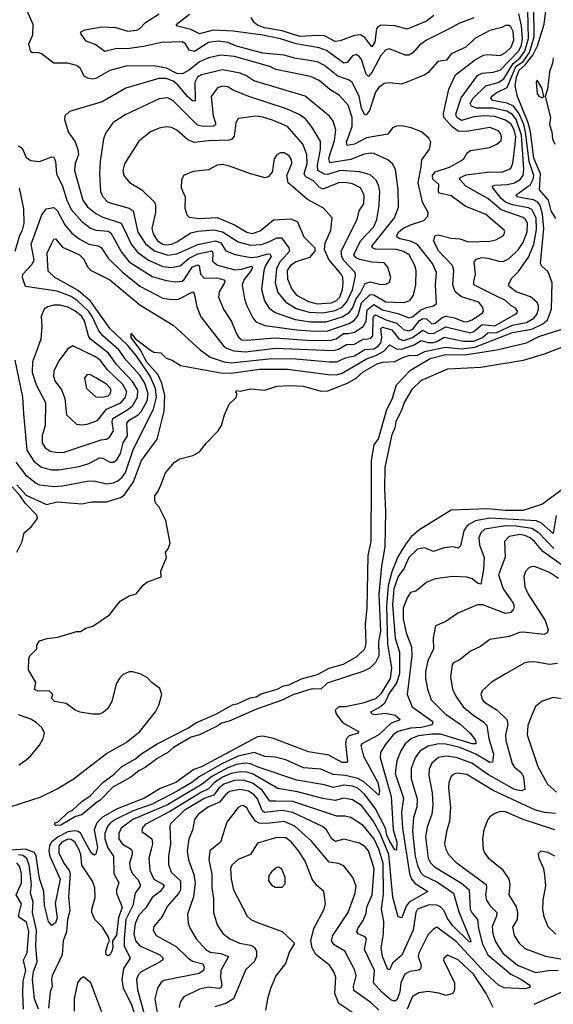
# Model space of a CAD drawing. Extents: x 1246230 to 1426786, y 660032 to 763141.
# Tile 148 of 256: x 1287202 to 1290237, y 711423 to 717022. Entities that reach past the tile are written whole.
import ezdxf

# ---------------------------------------------------------------- set-up
doc = ezdxf.new("R2010")
doc.units = 0

msp = doc.modelspace()

# ---------------------------------------------------------------- linework, layer by layer
at = {"layer": '0CON10XD'}
for points in [[(1289072.3, 715237.7), (1289105, 715244.2), (1289155, 715276.7), (1289171.6, 715308.4), (1289177.4, 715372.6), (1289215, 715402.2), (1289265, 715371.4), (1289351.7, 715351.7), (1289415, 715326.1), (1289435, 715333), (1289480.6, 715369.4), (1289515, 715386.3), (1289555, 715395.4), (1289571.7, 715408.3), (1289566.7, 715515), (1289571.4, 715585), (1289550.2, 715635), (1289463.5, 715743.5), (1289425, 715763.1), (1289362.9, 715775), (1289349.1, 715785), (1289347.1, 715795), (1289358, 715815), (1289380.8, 715835), (1289423.7, 715856.3), (1289499.4, 715880.6), (1289523.1, 715905), (1289524.4, 715925), (1289493.6, 715983.6), (1289468.8, 716095), (1289484.2, 716185.8), (1289489.6, 716225), (1289533.1, 716285), (1289540, 716325), (1289528.8, 716348.8), (1289486.2, 716385), (1289427.5, 716407.5), (1289375, 716418.5), (1289345, 716416.9), (1289322.8, 716407.2), (1289295, 716370.4), (1289175, 716349.3), (1289105, 716314.1), (1289065, 716305.6), (1289060, 716325), (1289091.8, 716415), (1289093.2, 716465), (1289070.5, 716535), (1289020.6, 716590.6), (1288965.6, 716625.6), (1288905.2, 716675.2), (1288855, 716698.4), (1288658.1, 716738.1), (1288625, 716755.7), (1288423.1, 716813.1), (1288345, 716820.6), (1288275, 716804.8), (1288225, 716782.5), (1288165, 716735.2), (1288125, 716713.4), (1288095, 716716.1), (1288036.8, 716746.8), (1287965, 716760), (1287805, 716758.1), (1287715, 716733.3), (1287635, 716687.8), (1287615, 716683.4), (1287588.5, 716688.5), (1287569.7, 716699.7), (1287545.4, 716745.4), (1287525, 716761.1), (1287475, 716774.5), (1287395.5, 716775.5), (1287325, 716827.2), (1287305, 716834.6), (1287275, 716833.1), (1287265, 716840), (1287254.5, 716885), (1287275.5, 716935), (1287277.5, 716995), (1287208.6, 717155)], [(1287099.2, 712530.8), (1287318.3, 712601.7), (1287415, 712648.1), (1287505, 712703.1), (1287695, 712848.9), (1287807.7, 712912.3), (1287884.2, 712975), (1287974.2, 713085.8), (1287993.8, 713125), (1288010, 713185), (1287999.3, 713219.3), (1287952.3, 713252.3), (1287928.8, 713278.8), (1287890.8, 713300.8), (1287845, 713314.3), (1287825, 713314.3), (1287790.7, 713299.3), (1287770.7, 713279.3), (1287750, 713245), (1287726, 713145), (1287703.8, 713105), (1287677, 713083), (1287655, 713074), (1287615, 713073.8), (1287545, 713084), (1287517.5, 713095), (1287465, 713133.3), (1287400, 713145), (1287382.5, 713165), (1287390, 713185), (1287370, 713205), (1287305, 713204.3), (1287285, 713212.5), (1287293, 713253), (1287252.5, 713325), (1287253, 713387), (1287260, 713405), (1287300, 713445), (1287300, 713465), (1287315, 713490), (1287357, 713503), (1287418.3, 713511.7), (1287525, 713542.5), (1287547, 713543), (1287578.3, 713561.7), (1287617, 713573), (1287713, 713637), (1287773.9, 713716.1), (1287825, 713746.7), (1287865, 713757.5), (1287903.6, 713806.4), (1287925, 713823.3), (1288005.8, 713854.2), (1288003.6, 713886.4), (1288036.4, 713963.6), (1288030, 713995), (1288047, 714013), (1288057.5, 714045), (1288032.5, 714175), (1287995, 714250), (1287975, 714270), (1287969.3, 714289.3), (1287970, 714315), (1287989.2, 714340.8), (1288004.1, 714375.9), (1288030.8, 714445), (1288081.2, 714505), (1288112.5, 714525), (1288185.7, 714544.3), (1288225, 714563.8), (1288265, 714616.7), (1288330, 714685), (1288350, 714715), (1288366.7, 714775), (1288393.3, 714835), (1288435.4, 714874.6), (1288437.3, 714897.3), (1288430, 714905), (1288435, 714912.5), (1288455, 714910), (1288515, 714922.1), (1288595, 714915.3), (1288665, 714938.2), (1288735, 714942.2), (1288815, 714937.5), (1288915, 714908.9), (1288955, 714911.3), (1289065.4, 714954.6), (1289115, 714983.9), (1289155, 715019.6), (1289235.5, 715065), (1289265.2, 715075.2), (1289335, 715077.5), (1289380.5, 715100.5), (1289415, 715111.6), (1289465, 715114.8), (1289505.7, 715134.3), (1289621.1, 715158.9), (1289715, 715149.4), (1289791, 715159), (1290005, 715243.1), (1290115, 715263.1), (1290177.2, 715292.8), (1290204, 715315), (1290225.7, 715375.7), (1290230.7, 715525), (1290208.2, 715588.2), (1290171.3, 715621.3), (1290163.8, 715635), (1290182.2, 715835), (1290175.6, 715915.6), (1290162.7, 715965), (1290148.3, 715985), (1290123.4, 715996.6), (1290067.8, 716007.8), (1290032.9, 716015), (1290024.4, 716025), (1290106.2, 716083.8), (1290122.9, 716115), (1290126, 716135), (1290099.9, 716215), (1290078.6, 716385), (1290068.3, 716425), (1290039.7, 716489.7), (1290009.8, 716529.8), (1289975, 716547.9), (1289893, 716563), (1289881.2, 716575), (1289884.7, 716585), (1289910.8, 716605), (1289973.3, 716636.7), (1290023.7, 716755), (1290065, 716784.9), (1290100.7, 716835), (1290126.9, 716925), (1290125.4, 717085.4)], [(1287179.8, 714505), (1287235, 714433.6), (1287295, 714385.9), (1287315, 714377.2), (1287398.5, 714368.5), (1287445, 714371.9), (1287585, 714398.8), (1287625, 714399.7), (1287695, 714383.5), (1287735, 714387.7), (1287760.5, 714399.5), (1287785, 714420), (1287803.5, 714446.5), (1287848.3, 714581.7), (1287963.1, 714806.9), (1287980, 714875), (1287974.7, 714925), (1287943.9, 714995), (1287865, 715112.7), (1287815, 715170.5), (1287716.9, 715265), (1287605, 715421.2), (1287535, 715482.1), (1287401.5, 715555), (1287362.8, 715592.8), (1287357.3, 715695), (1287382.4, 715747.6), (1287395, 715773.1), (1287405, 715775.5), (1287445, 715728.5), (1287542.7, 715685), (1287565, 715661.8), (1287588.9, 715615), (1287605, 715598.5), (1287715, 715542.7), (1287885, 715401.2), (1288074.4, 715285), (1288227.3, 715145), (1288285, 715103.9), (1288365, 715075.6), (1288405, 715070.8), (1288635, 715094.6), (1288772.6, 715092.6), (1288964.1, 715075.9), (1289005, 715077.3), (1289055, 715100), (1289105, 715109.8), (1289163.9, 715146.1), (1289215, 715150.2), (1289241, 715165), (1289256.5, 715185), (1289262.1, 715215), (1289256.1, 715263.9), (1289265, 715274.2), (1289318.1, 715258.1), (1289357.5, 715207.5), (1289385, 715198.1), (1289435, 715214.7), (1289495, 715256.6), (1289525, 715239.1), (1289555, 715236.9), (1289625.5, 715274.5), (1289765, 715241.8), (1289785, 715248.7), (1289832, 715288), (1289905, 715280.7), (1290017.3, 715345), (1290030.5, 715355), (1290032.7, 715365), (1290021.7, 715381.7), (1289995, 715396.6), (1289965.3, 715425), (1289908.9, 715451.1), (1289785.4, 715515), (1289783.9, 715533.9), (1289794.6, 715575), (1289785.6, 715645), (1289798.9, 715661.1), (1289829.9, 715670.1), (1289865, 715666.5), (1289935, 715646.7), (1289955, 715647.9), (1289985, 715663.3), (1290036.1, 715713.9), (1290065, 715755.4), (1290088.3, 715815), (1290089.2, 715865), (1290079.2, 715885), (1290065, 715896.2), (1289940.7, 715940.7), (1289864.7, 716005), (1289740, 716075), (1289702.2, 716115), (1289707.5, 716125), (1289741, 716139), (1289875, 716156), (1289944.2, 716155.8), (1289985, 716171.1), (1289995, 716178.5), (1290006.7, 716203.3), (1290020.1, 716315), (1290024.4, 716355), (1290014.6, 716395), (1289995, 716429.8), (1289965, 716450), (1289905, 716470.8), (1289845, 716475.4), (1289785, 716469.5), (1289715, 716448.9), (1289688.1, 716465), (1289682.1, 716485), (1289712.3, 716577.7), (1289804.9, 716705.1), (1289831.3, 716718.7), (1289895, 716723.2), (1289935, 716735.5), (1290040.2, 716845), (1290055, 716877.1), (1290062.2, 716915), (1290056.2, 716986.2), (1290041.1, 717055)], [(1287185, 714377.3), (1287237.6, 714317.6), (1287355, 714265.2), (1287415, 714280.6), (1287555, 714269.3), (1287609.5, 714280.5), (1287695, 714281.2), (1287775, 714305.2), (1287795, 714318.4), (1287848.6, 714395), (1287895, 714516.1), (1287982.8, 714637.2), (1288023.9, 714796.1), (1288026.9, 714885), (1288010, 714955), (1287986.7, 715005), (1287924.2, 715075), (1287910.6, 715099.4), (1287890.8, 715140.8), (1287834.8, 715215), (1287835, 715238), (1287858.9, 715208.9), (1287945, 715142.3), (1287965, 715131.5), (1288005, 715126.9), (1288035, 715097.8), (1288068.8, 715085), (1288115.7, 715055.7), (1288345, 715013.8), (1288405, 715011.8), (1288565, 715035.1), (1288725.6, 715034.4), (1288956.4, 715003.6), (1289005, 715002.3), (1289035, 715011.6), (1289175, 715093.1), (1289227.4, 715112.6), (1289273.3, 715136.7), (1289305, 715173.5), (1289345, 715151.1), (1289375, 715148.7), (1289445, 715173.6), (1289485, 715197.2), (1289525, 715186.7), (1289555, 715186.8), (1289575, 715191.5), (1289616.8, 715216.8), (1289725, 715194.4), (1289785, 715193.6), (1289834.8, 715215), (1289865, 715240.4), (1289915, 715244), (1290005, 715285.1), (1290085, 715300.7), (1290125.3, 715324.7), (1290143, 715345), (1290152.6, 715375), (1290152.9, 715395), (1290144.1, 715414.1), (1290106.2, 715446.2), (1290025, 715474.7), (1289985.8, 715505), (1289982.5, 715515), (1289999.8, 715550.2), (1290039.4, 715590.6), (1290095, 715672), (1290125, 715744.5), (1290140.2, 715829.8), (1290139.5, 715895), (1290115, 715942.5), (1290095, 715951.9), (1290005, 715969.2), (1289965, 715985.1), (1289940.3, 716005), (1289891.8, 716065), (1289890, 716075), (1289905, 716080.5), (1289976.2, 716085), (1290015, 716093.8), (1290047.3, 716112.7), (1290064.6, 716135.4), (1290068.6, 716171.4), (1290055.1, 716365.1), (1290025, 716455.2), (1290005, 716481.8), (1289972.6, 716502.6), (1289895, 716519.3), (1289799.2, 716519.2), (1289770.6, 716530.6), (1289763.5, 716545), (1289781.6, 716575), (1289852.3, 716645), (1289922.8, 716665), (1289955, 716686.2), (1290008, 716772), (1290046.6, 716803.4), (1290075, 716842.7), (1290095.2, 716915), (1290092.1, 717075)], [(1289755, 715758.6), (1289875, 715762.3), (1289909.5, 715770.5), (1289954.2, 715795), (1289960, 715815), (1289956.7, 715825), (1289853.5, 715915), (1289735, 715962.3), (1289655, 716019.7), (1289590, 716035), (1289583.7, 716045), (1289585.8, 716085), (1289551.2, 716115), (1289548.6, 716135), (1289565, 716156.5), (1289646.1, 716183.9), (1289715, 716221.3), (1289730.3, 716235), (1289747.3, 716265), (1289765, 716278.5), (1289874.1, 716295.9), (1289916, 716314), (1289939.4, 716335), (1289941.5, 716355), (1289936.4, 716375), (1289925, 716389.1), (1289875, 716408.1), (1289743.8, 716386.2), (1289695, 716388.7), (1289661.8, 716411.8), (1289614.4, 716465), (1289612.1, 716487.9), (1289642.3, 716627.7), (1289680.9, 716709.1), (1289787.9, 716792.1), (1289840, 716820), (1289865, 716824.8), (1289935, 716817.3), (1289964.6, 716835), (1289996.1, 716865), (1290012.6, 716905), (1290007.6, 716955), (1289995, 716981.5), (1289985, 716989.3), (1289965, 716989.5), (1289943, 716977), (1289875, 716959.7), (1289790.8, 716915), (1289738.8, 716865), (1289655, 716826.9), (1289628.3, 716791.7), (1289580, 716785), (1289525, 716722.2), (1289505, 716709.1), (1289375, 716654.7), (1289305, 716663.6), (1289275, 716659.6), (1289245, 716636.2), (1289225, 716608.9), (1289191.6, 716505), (1289175, 716482.3), (1289165, 716479.1), (1289145, 716518.5), (1289131.9, 716585), (1289093.7, 716663.7), (1289075, 716677.5), (1289010.7, 716700.7), (1288935, 716761), (1288895, 716781.7), (1288765, 716803), (1288705, 716821), (1288585, 716831.9), (1288435, 716870.5), (1288385, 716891.4), (1288330.9, 716899.1), (1288275, 716891.7), (1288195, 716841.1), (1288165, 716847.7), (1288145.2, 716885.2), (1288125.2, 716895.2), (1288007.4, 716892.6), (1287905, 716868.7), (1287813.8, 716856.2), (1287755, 716858.1), (1287685, 716840.4), (1287631.4, 716881.4), (1287580.2, 716900.2), (1287546.7, 716945), (1287552.5, 716955), (1287572.5, 716965), (1287668.3, 716981.7), (1287747.8, 716977.8), (1287816.6, 716956.6), (1287868.4, 716961.6), (1287885, 716970.8), (1287918, 717005), (1287995.5, 717054.5)], [(1289785, 717031.6), (1289699.2, 717000.8), (1289654.8, 716975.2), (1289515, 716904.7), (1289475, 716876.9), (1289437, 716833), (1289415, 716820.8), (1289395, 716820), (1289305, 716855.4), (1289285, 716851.2), (1289255, 716818.5), (1289205, 716720.8), (1289185, 716699.6), (1289171.9, 716711.9), (1289145, 716796.4), (1289135, 716810.9), (1289115, 716823.6), (1289095, 716816.7), (1289065, 716777.5), (1289045, 716774.1), (1288945.7, 716845.7), (1288905, 716861.2), (1288774.1, 716884.1), (1288685, 716912.1), (1288585, 716933.6), (1288415, 716956.2), (1288302.9, 716962.9), (1288225, 716940.7), (1288175.9, 716965.9), (1288098.8, 716985), (1288091.1, 716995), (1288166.5, 717053.5)], [(1290250.5, 715890.5), (1290225.2, 715935), (1290210.2, 715995), (1290157.7, 716055), (1290163.6, 716145), (1290125.9, 716235), (1290106.2, 716385), (1290094.2, 716435), (1290033.3, 716585), (1290019.6, 716645), (1290026.7, 716695), (1290043.2, 716735), (1290075.8, 716764.2), (1290120.3, 716819.7), (1290147.6, 716872.4), (1290185, 716996), (1290195.5, 717085)], [(1289556.7, 717045), (1289515, 717012.9), (1289405, 716967.7), (1289335, 716987.3), (1289255, 716990), (1289238.6, 716981.4), (1289231, 716969), (1289220.6, 716895), (1289205, 716868.2), (1289165, 716920), (1289139.2, 716935), (1289105, 716931.9), (1289025, 716902.2), (1288995, 716897.9), (1288935, 716930), (1288895, 716931.6), (1288795, 716927), (1288695, 716958.4), (1288593.4, 716975), (1288555, 716990.4), (1288535.8, 717005), (1288518.5, 717035)], [(1290236.8, 716805), (1290232.9, 716775), (1290214.4, 716725), (1290203, 716627), (1290190, 716585), (1290220.6, 716465), (1290215.5, 716425), (1290228.2, 716385), (1290231.9, 716345), (1290244.4, 716315)], [(1288885, 715251.2), (1288955, 715253.2), (1289075, 715294.9), (1289106.3, 715313.7), (1289127.6, 715342.4), (1289145, 715411.6), (1289195, 715460), (1289215, 715457.7), (1289285, 715417.7), (1289386.5, 715413.5), (1289420.9, 715425), (1289442.3, 715455), (1289454.6, 715515), (1289457.2, 715595), (1289448.2, 715625), (1289416.2, 715685), (1289384.4, 715704.4), (1289344.2, 715714.2), (1289225, 715717.5), (1289208.5, 715725), (1289205.4, 715735), (1289334.2, 715895), (1289355.3, 715955), (1289353.7, 716056.3), (1289339.4, 716169.4), (1289322.7, 716202.7), (1289295, 716224.6), (1289215, 716261.2), (1289195, 716263.6), (1289154.5, 716255.5), (1289085, 716227.3), (1288965, 716208.4), (1288960.6, 716235), (1288992.8, 716335), (1289000.3, 716395), (1288984.7, 716444.7), (1288962.9, 716472.9), (1288825, 716586.1), (1288534.2, 716674.2), (1288487.3, 716705), (1288455, 716717.7), (1288355, 716736), (1288235, 716708.9), (1288213.6, 716695), (1288197.7, 716665), (1288200.5, 716565), (1288195, 716558.9), (1288185, 716560.8), (1288155.2, 716585.2), (1288101, 716651), (1288075, 716672.9), (1288035, 716687.1), (1287993.4, 716686.6), (1287805, 716631.8), (1287670.8, 716555), (1287485, 716500), (1287458, 716475), (1287457.1, 716455), (1287476.8, 716385), (1287516.9, 716326.9), (1287532.8, 716282.8), (1287535.8, 716255), (1287517.8, 716205), (1287512.8, 716165), (1287561.2, 715995), (1287587.7, 715957.7), (1287635, 715918.9), (1287675, 715898.3), (1287777.8, 715865), (1287812.1, 715795), (1287835.2, 715745), (1287870.7, 715700.7), (1287935.1, 715655.1), (1288015, 715619), (1288065, 715613.3), (1288115, 715622.3), (1288165, 715666.8), (1288215, 715689.8), (1288295, 715707.1), (1288301, 715695), (1288298.5, 715648.5), (1288326.7, 715626.7), (1288425, 715599.7), (1288465, 715603.9), (1288519.7, 715619.7), (1288526.3, 715615), (1288518.3, 715595), (1288478, 715545), (1288467.9, 715515), (1288479.3, 715435), (1288492.7, 715395), (1288527, 715327), (1288544.8, 715304.8), (1288595, 715283.9), (1288778.7, 715258.7), (1288885, 715251.2)], [(1290175, 716577.5), (1290182.5, 716585), (1290171.4, 716635), (1290145, 716678.8), (1290139.2, 716665), (1290145, 716602.5), (1290155, 716586.9), (1290175, 716577.5)], [(1288945, 715303.6), (1289035, 715331.9), (1289075, 715356.2), (1289095, 715381.6), (1289114.9, 715435.1), (1289138.5, 715465), (1289167.5, 715522.5), (1289195, 715531.2), (1289255, 715516.5), (1289285, 715517.1), (1289305, 715528.6), (1289312.1, 715555), (1289295.2, 715615.2), (1289275, 715639.6), (1289205, 715642.6), (1289135, 715658.9), (1289115, 715668.1), (1289102.5, 715685), (1289139.6, 715765), (1289215, 715843.4), (1289233.8, 715885), (1289246.7, 715965), (1289250, 716045), (1289245.2, 716075.2), (1289229.4, 716109.4), (1289195, 716140.3), (1289135.9, 716155.9), (1289025, 716164.2), (1288955, 716141.9), (1288935, 716143), (1288897.3, 716165), (1288895.9, 716195), (1288913.3, 716285), (1288911.7, 716331.7), (1288862, 716415), (1288827.7, 716457.7), (1288792, 716482), (1288719.4, 716515), (1288504.8, 716584.8), (1288415, 716621.8), (1288385, 716640.7), (1288355, 716643.3), (1288327.1, 716635), (1288290.4, 716585), (1288301.5, 716475), (1288315.9, 716435), (1288315.2, 716424.8), (1288303, 716417), (1288245, 716414.5), (1288212.8, 716422.8), (1288075, 716560.7), (1288045, 716578.2), (1287995, 716572.7), (1287800.9, 716480.9), (1287731.5, 716435), (1287692, 716378), (1287678.2, 716345), (1287658.8, 716215), (1287655.4, 716145), (1287661.8, 716045), (1287674.6, 716015), (1287702.5, 715985), (1287825, 715949.5), (1287847.3, 715935), (1287873.7, 715813.7), (1287917.7, 715747.7), (1287968.3, 715708.3), (1288045, 715683.5), (1288095, 715691.2), (1288215, 715744.5), (1288315, 715764.9), (1288345, 715753.7), (1288375, 715707.7), (1288427.5, 715687.5), (1288515, 715670), (1288555, 715673.9), (1288605, 715687.9), (1288625, 715691.4), (1288631.6, 715675), (1288600.5, 715625), (1288590.4, 715595), (1288576.9, 715486.9), (1288593.6, 715423.6), (1288621.1, 715381.1), (1288655, 715356.2), (1288768, 715318), (1288855, 715303.9), (1288945, 715303.6)], [(1288925, 715354.9), (1288995, 715367.4), (1289035, 715386.5), (1289063.1, 715416.9), (1289094.9, 715485), (1289110.8, 715565), (1289109.5, 715585), (1289043.3, 715655), (1289033.4, 715675), (1289030.5, 715705), (1289120.6, 715885), (1289132.8, 715935), (1289158.6, 715975), (1289160, 716025), (1289140, 716065), (1289095, 716089.4), (1289055, 716096.4), (1289015.6, 716094.4), (1288925, 716057.9), (1288907.2, 716067.2), (1288873.2, 716105), (1288828.2, 716128.2), (1288819.6, 716145), (1288835.9, 716205), (1288835.2, 716255), (1288811.6, 716315), (1288725, 716414.4), (1288639.7, 716449.7), (1288585, 716467.6), (1288545, 716473.3), (1288445, 716460), (1288430.3, 716435), (1288420.7, 716359.3), (1288408.1, 716341.9), (1288395, 716336.8), (1288275, 716333.5), (1288194, 716324), (1288158.4, 716338.4), (1288095, 716394.6), (1288065, 716409.5), (1288035, 716412.7), (1287995, 716404.5), (1287946, 716384), (1287879.6, 716330.4), (1287798.3, 716201.7), (1287788.2, 716165), (1287793.8, 716135), (1287825.3, 716095.3), (1287895.6, 716055), (1287967.9, 715985), (1287974.4, 715965), (1287974, 715925), (1287952.5, 715835), (1287960.8, 715805), (1287985, 715765.3), (1288015, 715745.8), (1288035, 715741.9), (1288065.3, 715744.7), (1288095, 715758.5), (1288175, 715810), (1288215, 715819.8), (1288305, 715827.5), (1288355, 715815.9), (1288445, 715759), (1288515, 715740), (1288575, 715744.4), (1288615, 715756.6), (1288665, 715781.9), (1288691, 715781), (1288732, 715725), (1288736.1, 715705), (1288678.4, 715641.6), (1288661.3, 715605), (1288655.5, 715525), (1288669.9, 715469.9), (1288715.7, 715415.7), (1288775, 715379.5), (1288848.8, 715358.8), (1288925, 715354.9)], [(1287195, 716305.5), (1287215, 716291.2), (1287238, 716238), (1287265, 716220.8), (1287315, 716216.4), (1287385, 716242), (1287395, 716240), (1287404.6, 716214.6), (1287411.2, 716145), (1287445, 716074.4), (1287469.3, 715995), (1287495, 715942.7), (1287554.1, 715875), (1287605, 715836.3), (1287635, 715824.8), (1287705, 715818.9), (1287720.1, 715810.1), (1287780.1, 715700.1), (1287825, 715645.7), (1287955, 715561.2), (1288035, 715539.3), (1288085, 715531.2), (1288125, 715535.8), (1288136.2, 715543.8), (1288185, 715616.6), (1288215, 715628.4), (1288223.1, 715623.1), (1288230.7, 715575), (1288251.7, 715551.7), (1288323.7, 715553.7), (1288361.9, 715541.9), (1288368.9, 715535), (1288366.2, 715525), (1288336.8, 715475), (1288332.5, 715445), (1288362.6, 715372.6), (1288406.5, 715305), (1288434.1, 715235), (1288447.5, 715215), (1288465, 715202.4), (1288495, 715199.1), (1288655, 715212.2), (1288835, 715198.9), (1288965, 715197.7), (1289002.1, 715207.9), (1289043.2, 715236.8), (1289072.3, 715237.7)], [(1288893.7, 715406.3), (1288975, 715412.4), (1289003, 715425), (1289023.3, 715445), (1289037.2, 715487.2), (1289041.8, 715525), (1289038.9, 715555), (1289030, 715575), (1288959.2, 715659.2), (1288934.4, 715715), (1288938.9, 715751.1), (1288971.2, 715825), (1288978, 715895), (1288929.3, 715949.3), (1288839.3, 715999.3), (1288727.8, 716095), (1288720.5, 716135), (1288749.8, 716205), (1288747.6, 716225), (1288735, 716247.8), (1288705, 716265.5), (1288685, 716264.4), (1288665, 716254.3), (1288649.6, 716230.4), (1288638.1, 716155), (1288615, 716129.2), (1288597.5, 716122.5), (1288515, 716144.5), (1288395, 716189.5), (1288355, 716197.5), (1288325, 716194.4), (1288275, 716168.1), (1288188.6, 716158.6), (1288133.2, 716136.8), (1288121.2, 716108.8), (1288120.6, 716065), (1288143.5, 716015), (1288140.8, 715950.8), (1288151.9, 715911.9), (1288165, 715899.2), (1288222.3, 715892.3), (1288325, 715897), (1288422.5, 715855), (1288493.2, 715813.2), (1288525, 715805.2), (1288569.4, 715820.6), (1288645, 715883.3), (1288745, 715888.7), (1288781.9, 715871.9), (1288816.8, 715786.8), (1288880, 715725), (1288880.8, 715705), (1288850.3, 715669.7), (1288775, 715645.9), (1288741.6, 715625), (1288723, 715595), (1288725, 715547.5), (1288750.2, 715490.2), (1288776.4, 715456.4), (1288845, 715419), (1288893.7, 715406.3)], [(1287174.9, 715705.1), (1287202.6, 715797.4), (1287218.5, 715825), (1287226.2, 715863.8), (1287224.3, 715945.7), (1287199.8, 716065)], [(1287174.4, 715085), (1287218.4, 714875), (1287222.4, 714782.4), (1287242.9, 714575), (1287282.5, 714512.5), (1287325, 714476.8), (1287385, 714462.1), (1287425, 714462), (1287539.6, 714480.4), (1287595, 714498.6), (1287655, 714530.7), (1287675, 714528.5), (1287715, 714506), (1287735, 714506.7), (1287755, 714518.5), (1287774.3, 714555), (1287789.3, 714615), (1287814.8, 714655), (1287811.9, 714728.1), (1287824.2, 714745), (1287875.1, 714774.9), (1287894.7, 714795.3), (1287926.1, 714855), (1287932.4, 714895), (1287912.7, 714955), (1287885, 715001.5), (1287808.1, 715085), (1287765, 715144), (1287675, 715224), (1287652.2, 715252.2), (1287614.4, 715335), (1287595, 715363.1), (1287529.3, 715425), (1287495, 715448.7), (1287415, 715479), (1287234.5, 715504.5), (1287218.5, 715555), (1287219.4, 715575), (1287270.5, 715629.5), (1287284, 715655), (1287267.4, 715745), (1287327.3, 715912.7), (1287352.8, 715947.2), (1287395, 715954.8), (1287415, 715936.1), (1287457.7, 715855), (1287498.8, 715808.8), (1287540.4, 715775), (1287595, 715744.8), (1287646.3, 715736.3), (1287665, 715727.1), (1287705.3, 715665), (1287785, 715588.1), (1287885, 715505.8), (1288015, 715438.6), (1288065, 715430), (1288105, 715432), (1288186, 715475), (1288194.6, 715464.6), (1288208.5, 715388.5), (1288232.2, 715332.2), (1288359.4, 715169.4), (1288378.2, 715155), (1288418.8, 715138.8), (1288485, 715132.6), (1288655, 715153.7), (1288985, 715140.2), (1289015, 715148.8), (1289061.1, 715175), (1289105, 715177.2), (1289154.6, 715205), (1289182.1, 715207.9), (1289198.4, 715211.6), (1289209.8, 715225), (1289212, 715325), (1289215, 715336.2), (1289225, 715342.9), (1289285, 715315.4), (1289346.1, 715296.1), (1289385, 715260.2), (1289412.6, 715252.6), (1289437.6, 715262.4), (1289475, 715310.8), (1289495, 715323), (1289515, 715320), (1289545, 715292.8), (1289565, 715296.2), (1289605, 715328.8), (1289625, 715335.8), (1289675, 715326.7), (1289725, 715305.2), (1289745, 715303.1), (1289774.7, 715315), (1289834.4, 715355), (1289839.4, 715365), (1289836.4, 715385), (1289813.3, 715415), (1289715, 715446.7), (1289677.6, 715475), (1289665.3, 715515), (1289670, 715595), (1289662.8, 715625), (1289586.2, 715705), (1289554.6, 715765), (1289564.2, 715795), (1289582.4, 715797.6), (1289655, 715780), (1289705, 715775.2), (1289755, 715758.6)], [(1287415, 714560.4), (1287455, 714563), (1287665, 714632.4), (1287695, 714636.7), (1287712.8, 714647.2), (1287734.8, 714685), (1287727.2, 714735), (1287730.7, 714755), (1287816.7, 714805), (1287843.2, 714826.8), (1287872.3, 714875), (1287872.9, 714915), (1287842.8, 714965), (1287752.2, 715062.2), (1287706.1, 715126.1), (1287604.3, 715205), (1287593.2, 715225), (1287569.7, 715309.7), (1287555, 715334.8), (1287515, 715365.6), (1287475, 715386.5), (1287431.9, 715398.1), (1287395, 715399.4), (1287360.2, 715389.8), (1287340.6, 715375), (1287322.9, 715335), (1287327.1, 715275), (1287322.7, 715205), (1287296.9, 715136.9), (1287274.3, 715075.7), (1287271.7, 715015), (1287296.2, 714945), (1287347.8, 714845), (1287346.6, 714715), (1287330.3, 714655), (1287330, 714615), (1287346.6, 714586.6), (1287375, 714569.2), (1287415, 714560.4)], [(1289388.2, 714845), (1289375.3, 714804.7), (1289341.1, 714735), (1289335, 714701.1), (1289316.4, 714655), (1289278.6, 714475), (1289275.8, 714355), (1289282.8, 714225), (1289277.6, 714025), (1289259.6, 713915), (1289244, 713755), (1289254, 713545), (1289243.3, 713486.7), (1289243.4, 713405), (1289225, 713367.3), (1289193.4, 713335), (1289153.5, 713315), (1289060.6, 713285), (1288949.8, 713250.2), (1288915, 713214.4), (1288865, 713216.9), (1288755, 713182.5), (1288695, 713152.4), (1288548.1, 713101.9), (1288393.6, 713033.6), (1288348.7, 713021.3), (1288325, 713004), (1288224.4, 712955), (1288177.7, 712942.3), (1288076.4, 712883.6), (1288045, 712854.7), (1287980.7, 712819.3), (1287915, 712769.3), (1287878.5, 712751.5), (1287834.4, 712715), (1287731.1, 712658.9), (1287660, 712585), (1287635, 712567.5), (1287555, 712500), (1287518.8, 712491.2), (1287435, 712442.5), (1287405, 712440), (1287400, 712445), (1287402.5, 712455), (1287420, 712460), (1287476.7, 712515), (1287502, 712528), (1287555, 712576.5), (1287601.5, 712608.5), (1287673.8, 712685), (1287738.9, 712731.1), (1287782.1, 712775), (1287860.9, 712819.1), (1287890, 712845), (1287984.2, 712905), (1288157.2, 712992.8), (1288207.1, 713025), (1288316.5, 713073.5), (1288415, 713127.5), (1288437.9, 713132.1), (1288513.4, 713166.6), (1288547.5, 713172.5), (1288575, 713188.4), (1288665.6, 713214.4), (1288701.5, 713235), (1288735, 713240.7), (1288805, 713274.7), (1288895, 713298.4), (1288962.7, 713335), (1289042.6, 713357.4), (1289118.9, 713401.1), (1289164, 713445), (1289172.5, 713475), (1289167.9, 713585), (1289177.3, 713675), (1289183.6, 713975), (1289200.3, 714055), (1289202.1, 714395), (1289202.4, 714515), (1289218.3, 714605), (1289241.6, 714638.4), (1289289, 714805), (1289319.3, 714865), (1289344.9, 714945.1), (1289425, 715028.8), (1289536.3, 715096.3), (1289625, 715117.7), (1289733.8, 715116.2), (1289916, 715144), (1290085, 715184.8), (1290155, 715220.8), (1290315, 715271)], [(1290440.5, 715219.5), (1290185, 715119.8), (1290065, 715084.2), (1289825, 715045.1), (1289635, 715034.8), (1289485, 714971), (1289431.6, 714918.4), (1289388.2, 714845)], [(1287555, 714717.5), (1287585, 714722.8), (1287645, 714743.3), (1287695, 714807.5), (1287776.5, 714843.5), (1287803.4, 714875), (1287811, 714905), (1287787.4, 714947.4), (1287700.8, 715030.8), (1287659.4, 715085), (1287632.1, 715105), (1287503.3, 715166.7), (1287475, 715150), (1287426.5, 715083.5), (1287395.4, 715025), (1287394.6, 714995), (1287403.8, 714965), (1287438.5, 714918.5), (1287458.3, 714868.3), (1287468.5, 714775), (1287525, 714722.5), (1287555, 714717.5)], [(1287675, 714874.7), (1287705, 714884), (1287716.2, 714895), (1287721.1, 714915), (1287715, 714929.5), (1287695, 714949.7), (1287635, 714985.4), (1287605, 715001.9), (1287585, 715004.2), (1287570.6, 714985), (1287581.2, 714925), (1287635, 714878.1), (1287675, 714874.7)], [(1287186.2, 713995), (1287216.2, 714055), (1287226.7, 714105), (1287269.5, 714140.5), (1287303.3, 714185), (1287300, 714205), (1287231.9, 714271.9), (1287204.5, 714315), (1287159.7, 714365)], [(1290295, 714356.6), (1290175, 714267.9), (1290065, 714230.2), (1289965, 714230.3), (1289865, 714241.4), (1289655, 714232.5), (1289471.1, 714118.9), (1289428.9, 714081.1), (1289393.4, 714036.6), (1289352.7, 713967.3), (1289318, 713882), (1289296.9, 713803.1), (1289288.8, 713685), (1289293.3, 713473.3), (1289316.2, 713335), (1289307.9, 713275), (1289255, 713189.4), (1289225, 713160.3), (1289153.5, 713135), (1289055, 713115.4), (1289016.9, 713115), (1288995.3, 713095), (1289000.7, 713075), (1289037.3, 713025), (1289128.1, 712975), (1289127.1, 712965), (1289075, 712949.4), (1289058.7, 712931.3), (1289054.5, 712904.5), (1289065.9, 712805), (1289061.1, 712798.9), (1289035, 712798.2), (1288959.4, 712839.4), (1288845, 712859.4)], [(1290252.3, 714202.3), (1290235, 714101.2), (1290169.2, 714159.2), (1290141.8, 714171.8), (1289875, 714187.4), (1289795, 714173.3), (1289746.9, 714145), (1289728.1, 714115), (1289709.1, 714030.9), (1289695, 714017.8), (1289665, 714024.6), (1289615, 714018.9), (1289555, 713997.7), (1289505, 714018.9), (1289465, 714010.8), (1289415, 713964.7), (1289387.7, 713902.3), (1289353.6, 713855), (1289330.5, 713785), (1289322.2, 713695), (1289337.4, 713505), (1289362, 713425), (1289362.2, 713305), (1289346.1, 713253.9), (1289305, 713195.2), (1289276.6, 713133.4), (1289248.5, 713111.5), (1289196.2, 713085), (1289206.7, 713075), (1289225, 713071.8), (1289279.6, 713079.6), (1289336.5, 713066.5), (1289363.1, 713045), (1289361.4, 713038.6), (1289315, 713021.5), (1289245, 712955.1), (1289148.2, 712905), (1289141.2, 712895), (1289157.5, 712835), (1289239, 712685), (1289248.1, 712635), (1289245, 712612.9), (1289158.8, 712688.8), (1289125, 712708.2), (1289055.5, 712724.5), (1288985, 712730.9), (1288915, 712761.2), (1288815, 712767.1), (1288715, 712814.3), (1288655, 712829.3), (1288595, 712831.5), (1288535, 712854.3), (1288444.7, 712835), (1288351, 712791), (1288222.3, 712717.7), (1288180.9, 712685), (1288098, 712635), (1287955, 712562.1), (1287847.3, 712522.7), (1287747.3, 712475), (1287717.2, 712455), (1287700.8, 712435), (1287685.2, 712395), (1287685.9, 712365), (1287703.2, 712313.2), (1287734.3, 712265), (1287736.2, 712166.2), (1287766.3, 712115), (1287752.8, 712075), (1287752.4, 712055), (1287784.7, 711975), (1287764.2, 711915), (1287752.8, 711817.2), (1287730, 711785), (1287731.7, 711745), (1287726.5, 711725), (1287715, 711704.5), (1287705, 711699.2), (1287694.2, 711705), (1287691.9, 711725), (1287702.5, 711765), (1287711.8, 711785), (1287707.5, 711805), (1287672.7, 711862.7), (1287629.2, 711905), (1287612.5, 711945), (1287612.1, 711965), (1287630.2, 712029.8), (1287629.2, 712085), (1287615, 712122.7), (1287555.5, 712215), (1287548.9, 712275), (1287538.3, 712305), (1287515, 712344.7), (1287495, 712359.7), (1287475, 712361.8), (1287440.6, 712345), (1287424.3, 712324.3), (1287423.4, 712285), (1287451.9, 712225), (1287483.4, 712185), (1287488.9, 712165), (1287479.7, 712035), (1287486.5, 711955), (1287474.3, 711905), (1287468.3, 711835), (1287448.8, 711785), (1287443.8, 711705), (1287387.1, 711585), (1287382.7, 711565), (1287386.5, 711525), (1287374.7, 711494.7), (1287365, 711402)], [(1290238.8, 714015), (1290154.6, 714104.6), (1290115, 714128.8), (1290025, 714142.9), (1289965, 714143.9), (1289846.4, 714125), (1289823.6, 714105), (1289812.3, 714075), (1289817.5, 714035), (1289844.3, 713964.3), (1289839.1, 713895), (1289825, 713812.5), (1289805, 713818.5), (1289775, 713841.8), (1289745, 713851.8), (1289664.6, 713855.4), (1289565, 713842.7), (1289516.9, 713823.1), (1289455, 713771.9), (1289425, 713765.7), (1289405.4, 713734.6), (1289381.8, 713675), (1289382.3, 713615), (1289400, 713535), (1289430.2, 713455), (1289432.5, 713405), (1289405.3, 713185), (1289434.1, 713114.1), (1289545, 713035.8), (1289551.8, 713025), (1289547.8, 713015), (1289535, 713009.1), (1289485, 712996.9), (1289425, 712993.8), (1289353.1, 712975), (1289326.3, 712955), (1289281.2, 712898.8), (1289254.4, 712855.6), (1289251.7, 712825), (1289314.5, 712605), (1289325.1, 712415), (1289346.5, 712345), (1289345, 712299.6), (1289335, 712301.4), (1289305, 712352.4), (1289290.2, 712385), (1289282.1, 712425), (1289225.1, 712535.1), (1289165, 712616), (1289125, 712651.4), (1289095, 712663.8), (1289045, 712669), (1288985, 712657), (1288935, 712671), (1288777.9, 712697.9), (1288558.9, 712771.1), (1288515, 712790.6), (1288485, 712795.1), (1288435, 712786.2), (1288385, 712768.8), (1288295, 712719.3), (1288238.7, 712675), (1288042, 712558), (1287844.7, 712475), (1287777.8, 712425), (1287764.8, 712395), (1287765.7, 712365), (1287785, 712336), (1287835, 712306.1), (1287842.2, 712295), (1287841.7, 712275), (1287826.2, 712225), (1287830, 712195), (1287843.2, 712165), (1287875, 712130.4), (1287887.2, 712105), (1287886.2, 712095), (1287857.6, 712055), (1287845.8, 711985), (1287805.1, 711905), (1287794.9, 711794.9), (1287796.7, 711756.7), (1287830, 711685), (1287792.5, 711627.5), (1287782.6, 711565), (1287789.8, 711515), (1287836.2, 711426.2), (1287853, 711375)], [(1290345, 713878.7), (1290177.2, 713997.2), (1290130.4, 714055), (1290105, 714075.5), (1290075, 714089.4), (1290045.6, 714094.4), (1289985, 714083.8), (1289958.5, 714055), (1289963.4, 713965), (1289925.3, 713864.7), (1289951.4, 713785), (1290007.5, 713705), (1290013.3, 713685), (1290009.9, 713670.1), (1289995, 713651.8), (1289965, 713644.6), (1289835, 713694.7), (1289805, 713694.5), (1289692.8, 713647.2), (1289625, 713600.8), (1289567.5, 713575), (1289553.3, 713505), (1289554.6, 713445), (1289523.1, 713376.9), (1289510.6, 713315), (1289510.3, 713275), (1289520.3, 713215), (1289542, 713155), (1289620.7, 713075), (1289706.4, 713016.4), (1289764.7, 712965), (1289794.7, 712925), (1289795.5, 712905), (1289775, 712904.6), (1289595, 712959.5), (1289545, 712960.3), (1289470.5, 712949.5), (1289430.8, 712935), (1289394.8, 712905.2), (1289369.5, 712865), (1289347.6, 712807.6), (1289337.2, 712735), (1289384.8, 712595), (1289372.7, 712515), (1289378.1, 712425), (1289417.9, 712167.9), (1289430.9, 712135), (1289450.9, 712110.9), (1289522.9, 712065), (1289417, 712005), (1289399.3, 711980.7), (1289375, 711915.5), (1289355, 711920.7), (1289323.2, 712033.2), (1289300.3, 712275), (1289251.6, 712395), (1289213, 712467), (1289145, 712553), (1289095, 712586.6), (1289045, 712594.8), (1288995, 712582.6), (1288925, 712592.9), (1288781.6, 712631.6), (1288669.5, 712649.5), (1288525, 712733), (1288485, 712744.4), (1288445, 712744), (1288405, 712735.9), (1288355, 712714.1), (1288307.2, 712682.8), (1288275, 712647.7), (1288235, 712630.2), (1288058.8, 712521.2), (1287914.6, 712445), (1287897.9, 712425), (1287895.6, 712405), (1287952.3, 712365), (1287957.8, 712335), (1287949.7, 712305), (1287936.3, 712255), (1287940.9, 712185), (1287964.2, 712135), (1288015.9, 712105.9), (1288022.5, 712095), (1288000.8, 712065), (1287955, 712031.3), (1287919, 711971), (1287879, 711931), (1287858, 711882), (1287850.3, 711825), (1287860.7, 711785), (1287885, 711755.8), (1287997.8, 711705), (1288016.7, 711685), (1288014.4, 711675), (1288001.4, 711665), (1287891.8, 711608.2), (1287875, 711590), (1287865.9, 711565), (1287872.3, 711505), (1287912.2, 711362.2)], [(1290266.2, 713845), (1290215, 713879.3), (1290135, 713910.5), (1290115, 713912.2), (1290095, 713903.1), (1290078.9, 713885), (1290068.2, 713855), (1290075, 713796.2), (1290094.5, 713755), (1290191.2, 713605), (1290207.8, 713552.2), (1290202.5, 713535), (1290184.4, 713525.6), (1290065, 713539.3), (1290045, 713537.3), (1289985, 713514), (1289875, 713497.1), (1289822.6, 713457.4), (1289765, 713431.4), (1289706.9, 713383.1), (1289668.6, 713365), (1289662.1, 713355), (1289651.8, 713285), (1289663.2, 713215), (1289681.5, 713175), (1289724.6, 713115), (1289785, 713065.3), (1289840.4, 713030.4), (1289858.5, 713008.5), (1289869.6, 712935), (1289895.6, 712845), (1289889.9, 712800.1), (1289875, 712797.8), (1289796.4, 712845), (1289705, 712884.3), (1289625, 712902.2), (1289585, 712903.8), (1289525, 712891), (1289477.5, 712862.5), (1289451.4, 712825), (1289429, 712765)], [(1290259.7, 713360.3), (1290215, 713356), (1290141.5, 713368.5), (1290105, 713370.4), (1290075, 713364.6), (1289965, 713303.3), (1289885, 713255.7), (1289832.5, 713205), (1289824.4, 713185.6), (1289833.6, 713155), (1289845, 713140.9), (1289916.4, 713096.4), (1289973, 713043), (1289978.6, 713015), (1289964.7, 712955.3), (1289967.4, 712922.6), (1290003, 712793), (1290014.3, 712774.3), (1290055, 712738.7), (1290067.8, 712715), (1290075, 712643.8), (1290053.4, 712636.6), (1290015, 712644.5), (1289867.3, 712727.3), (1289773.4, 712795), (1289685, 712826.6), (1289625, 712833.5), (1289584.2, 712825.8), (1289544.8, 712795.2), (1289530.1, 712759.9), (1289528.8, 712725), (1289547, 712625), (1289551.3, 712555), (1289544.8, 712505), (1289519.5, 712430.5), (1289510.2, 712375), (1289524.3, 712255), (1289538, 712228), (1289560.4, 712205), (1289715, 712112.2), (1289758.8, 712075), (1289764, 711965), (1289775, 711940.9), (1289806.4, 711905), (1289811.6, 711855), (1289833.8, 711765), (1289863.8, 711705), (1289995, 711595.2), (1290055.4, 711565), (1290099.1, 711535), (1290104.4, 711525), (1290100.5, 711519.5), (1290075, 711511.5), (1289957.6, 711517.6), (1289925, 711532.1), (1289850.3, 711600.3), (1289685, 711780), (1289575, 711862.9), (1289555, 711851.4), (1289525, 711821.1), (1289471.7, 711715), (1289467.6, 711695), (1289484.3, 711645), (1289480.9, 711625), (1289471.9, 711618.1), (1289420.3, 711609.7), (1289392.9, 711595), (1289369.6, 711545), (1289362.8, 711495), (1289348.6, 711451.4), (1289335, 711441.8), (1289315, 711447.7), (1289261.5, 711491.5), (1289213.2, 711545), (1289219, 711615), (1289163.4, 711735), (1289174.6, 711795), (1289166.2, 711806.2), (1289126.7, 711825), (1289120, 711835), (1289124.1, 711855), (1289155, 711900.4), (1289172.4, 711942.4), (1289176.4, 711975), (1289206.6, 712045), (1289218.6, 712195), (1289185, 712296.2), (1289165, 712320.7), (1289135, 712340.3), (1289045, 712362.2), (1288995, 712350), (1288975, 712366.2), (1288945.9, 712415.9), (1288924.1, 712434.1), (1288754.9, 712514.9), (1288695, 712525.1), (1288593.3, 712513.3), (1288581.4, 712525), (1288555, 712591.8), (1288535.6, 712615), (1288502.1, 712635), (1288455.1, 712645.1), (1288395, 712632.5), (1288371.6, 712615), (1288337.5, 712572.5), (1288275, 712547.1), (1288218.7, 712505), (1288196.1, 712475), (1288184.3, 712414.3), (1288163.2, 712365), (1288154.2, 712295), (1288161.2, 712245), (1288191.9, 712161.9), (1288199.8, 712115), (1288190.5, 712035), (1288155.3, 711935), (1288160, 711885), (1288170.4, 711855), (1288205.2, 711795.2), (1288260, 711735), (1288285, 711719.2), (1288345, 711712.3), (1288388.5, 711695), (1288344.8, 711615.2), (1288343.7, 711575), (1288351, 711535), (1288345, 711517.3), (1288335, 711513.7), (1288275, 711521.4), (1288225, 711509.7), (1288135, 711465.5), (1288113.6, 711435), (1288108.9, 711405)], [(1290285, 713160.6), (1290235, 713168.6), (1290173.7, 713146.3), (1290135, 713116.2), (1290104.5, 713045), (1290091.1, 713008.9), (1290088.2, 712955), (1290148.9, 712775), (1290202.7, 712675), (1290255, 712629.2)], [(1287196.2, 712785), (1287228.8, 712805), (1287264, 712835), (1287313.6, 712896.4), (1287335.7, 712935), (1287342.9, 712965), (1287326.9, 712996.9), (1287295.8, 713025.8), (1287265, 713043.8), (1287195, 713068.5)], [(1288845, 712859.4), (1288645, 712934.2), (1288585, 712948.1), (1288555, 712943.8), (1288235, 712774.2), (1288192.4, 712757.6), (1288090, 712685), (1287999.8, 712650.2), (1287911.8, 712595), (1287755.8, 712534.2), (1287672.3, 712487.7), (1287639.7, 712455), (1287624.8, 712415), (1287643.9, 712315), (1287633.8, 712276.2), (1287625, 712272.2), (1287608.1, 712285), (1287585, 712326.9), (1287547.4, 712397.4), (1287535, 712406.4), (1287515, 712409.1), (1287475, 712403.7), (1287421.1, 712375), (1287382.7, 712345), (1287370.8, 712325), (1287367.3, 712295), (1287373.6, 712265), (1287431.2, 712135), (1287402.9, 711997.1), (1287414.7, 711915), (1287405, 711887.1), (1287385, 711871.2), (1287365.7, 711895), (1287341.9, 711985), (1287338.4, 712065), (1287315, 712139.4), (1287294.8, 712265), (1287285, 712286.8), (1287235, 712306.2), (1287149.5, 712300.5)], [(1289429, 712765), (1289428.4, 712705), (1289461.4, 712591.4), (1289460.5, 712545), (1289440.6, 712485), (1289436.4, 712405), (1289450, 712265), (1289465, 712212.7), (1289481.5, 712175), (1289497.6, 712155), (1289578, 712118), (1289668.9, 712055), (1289698.4, 711948.4), (1289768.4, 711785), (1289765, 711777.1), (1289755, 711782), (1289665, 711869.5), (1289635, 711911.6), (1289616.1, 711955), (1289595, 711977.8), (1289575, 711987.9), (1289531.3, 711988.7), (1289465, 711963.8), (1289455.3, 711945), (1289439.6, 711845), (1289375, 711703.1), (1289322.3, 711657.7), (1289305, 711618.6), (1289295, 711621.8), (1289265.2, 711695), (1289256.8, 711745), (1289270.7, 711825), (1289273.5, 711895), (1289258.8, 711965), (1289270.6, 712049.4), (1289269.3, 712225), (1289245.1, 712305), (1289215, 712365.2), (1289155, 712439.7), (1289085, 712485.9), (1289053.6, 712493.6), (1289005, 712492.9), (1288755, 712576.1), (1288659, 712579), (1288625, 712578.5), (1288580.8, 712640.8), (1288525, 712680.8), (1288475, 712696.9), (1288423.3, 712695), (1288362.7, 712675), (1288335, 712651.5), (1288305, 712612.6), (1288255, 712594.9), (1288137.5, 712525), (1288059.9, 712450.1), (1288055.3, 712434.7), (1288060, 712335), (1288047.3, 712265), (1288047.6, 712217.6), (1288064, 712175), (1288116.1, 712126.1), (1288115.6, 712075), (1288106.2, 712055), (1288041.1, 711978.9), (1288014, 711925), (1287965, 711865.7), (1287960.4, 711845), (1287977.5, 711815), (1288091.7, 711751.7), (1288157.7, 711687.7), (1288185, 711669.1), (1288243, 711653), (1288251.5, 711635), (1288246.9, 711615), (1288222.2, 711597.8), (1288022, 711558), (1288004.5, 711545), (1287984.8, 711515.2), (1287970.5, 711455), (1287984.1, 711374.1)], [(1290249.1, 712509.1), (1290185.8, 712514.2), (1290135, 712528.1), (1289895, 712638.4), (1289745, 712729.2), (1289692.1, 712737.9), (1289675, 712733.8), (1289655, 712718.9), (1289642.9, 712685), (1289640.6, 712655), (1289652.4, 712542.4), (1289645.3, 712465), (1289630, 712405), (1289618, 712335), (1289624.8, 712304.8), (1289640, 712275), (1289682.2, 712232.2), (1289854, 712104), (1289857.1, 712085), (1289851.2, 712045), (1289857.5, 712015), (1289875, 711985.4), (1289914.7, 711945), (1289913.2, 711925), (1289888.3, 711865), (1289892, 711825), (1289908.2, 711778.2), (1289948.8, 711715), (1290032.9, 711645), (1290135, 711604), (1290223.2, 711616.8), (1290265, 711614.8)], [(1289245, 711389.6), (1289201.4, 711431.4), (1289101.9, 711501.9), (1289100, 711525), (1289115.3, 711585), (1289107.7, 711617.7), (1289050, 711725), (1288991.1, 711761.1), (1288974.2, 711785), (1288981.8, 711815), (1289070.3, 711945), (1289110.4, 712055), (1289114.5, 712095.5), (1289096.7, 712145), (1289045, 712210), (1289015, 712223.1), (1288961.4, 712231.4), (1288861.1, 712351.1), (1288767.1, 712437.1), (1288705, 712462.8), (1288605, 712452.1), (1288563.7, 712453.7), (1288543.1, 712465), (1288506.9, 712515), (1288495, 712538.6), (1288475, 712551.9), (1288465, 712554.2), (1288445, 712542), (1288380.5, 712459.5), (1288344.4, 712345), (1288283.9, 712296.1), (1288277.9, 712245), (1288295, 712162.5), (1288294.2, 712085), (1288304.7, 712025), (1288304.7, 711945), (1288325, 711875.8), (1288356.6, 711826.6), (1288397.1, 711795), (1288451.8, 711771.8), (1288515, 711759), (1288535, 711748.7), (1288548.6, 711725), (1288548.1, 711695), (1288534.7, 711665.3), (1288488.7, 711621.3), (1288418.5, 711455), (1288375, 711427.7), (1288310.9, 711409.1)], [(1290245, 712416.2), (1290064.8, 712474.8), (1289965, 712518.1), (1289935, 712519.6), (1289905, 712509.2), (1289875, 712490), (1289864, 712475), (1289841.4, 712415), (1289834.4, 712365), (1289838.1, 712305), (1289845, 712283.8), (1289865.4, 712255.4), (1289945, 712192.2), (1289983.8, 712135), (1289988.7, 712105), (1289983.6, 712045), (1290025, 711977.5), (1290033.9, 711945), (1290031.2, 711905), (1290005, 711862.5), (1290013.8, 711815), (1290041.8, 711771.8), (1290075, 711740.8), (1290192.6, 711697.4), (1290445, 711651.7)], [(1289119.1, 711359.1), (1289017.4, 711427.4), (1288994.6, 711485), (1288999.3, 711575), (1288990.4, 711605), (1288965, 711643.8), (1288886.8, 711706.8), (1288864.7, 711744.7), (1288857.1, 711785), (1288874.7, 711855.3), (1288933.8, 711965), (1288941.1, 711995), (1288931.2, 712065), (1288890.3, 712100.3), (1288865.3, 712135), (1288825, 712237.8), (1288789.7, 712295), (1288745, 712348), (1288715, 712370), (1288665, 712372), (1288555, 712340), (1288515, 712275.5), (1288445, 712246.1), (1288407.8, 712215), (1288401.5, 712195), (1288404.6, 712135), (1288418.5, 712075), (1288495, 711924), (1288516.2, 711906.2), (1288555, 711888.5), (1288695, 711838.2), (1288760, 711775), (1288762.5, 711765), (1288736.4, 711723.6), (1288712.9, 711655), (1288658.6, 711585), (1288627.5, 711512.5), (1288610.5, 711455), (1288600.2, 711389.8)], [(1290245, 712265.7), (1290205, 712285.7), (1290165, 712293.3), (1290150.7, 712279.3), (1290153.8, 712255), (1290180, 712195), (1290187.3, 712157.3), (1290192.7, 712097.3), (1290177.1, 712015), (1290175.6, 711965), (1290183, 711923), (1290205.3, 711865.3), (1290251.9, 711821.9)], [(1287308.4, 711395), (1287285.2, 711455), (1287274.5, 711565), (1287280, 711610), (1287300.5, 711665), (1287293.3, 711753.3), (1287296.8, 711845), (1287274.5, 711945), (1287278.5, 712005), (1287264, 712055), (1287268.1, 712105), (1287264, 712156), (1287254.9, 712215), (1287241.9, 712251.9), (1287219.4, 712269.4), (1287195, 712274)], [(1287224, 711395), (1287219.6, 711485), (1287221, 711555), (1287235.8, 711615), (1287222.3, 711675), (1287244.3, 711715.7), (1287252.7, 711837.3), (1287240.8, 711890.8), (1287203.3, 711915), (1287195, 711926.7), (1287212, 711995), (1287181.1, 712045), (1287211.1, 712115), (1287211.5, 712165), (1287201.9, 712205), (1287185, 712227)], [(1288655, 712088.6), (1288695, 712090), (1288711.4, 712108.6), (1288711.4, 712145), (1288692.3, 712192.3), (1288675, 712203.3), (1288665, 712201.2), (1288635, 712178), (1288619.2, 712155), (1288615.8, 712125), (1288635, 712100.8), (1288655, 712088.6)], [(1289894.5, 711404.5), (1289855.2, 711485), (1289783.6, 711595), (1289695, 711676.9), (1289635, 711702.5), (1289614.5, 711685.5), (1289612.5, 711675), (1289674.7, 711545), (1289674.6, 711505.4), (1289664.6, 711485.4), (1289626.6, 711473.4), (1289585, 711487.2), (1289525, 711495.3), (1289471.1, 711488.9), (1289435, 711467.8), (1289406.1, 711395)], [(1287675, 711362.9), (1287605.4, 711545), (1287565, 711580), (1287545, 711566.2), (1287530.8, 711545), (1287511.6, 711455), (1287511.1, 711385)], [(1290285, 711492.3), (1290125, 711422.8)]]:
    msp.add_lwpolyline(points, dxfattribs=at)

doc.saveas('drawing.dxf')
